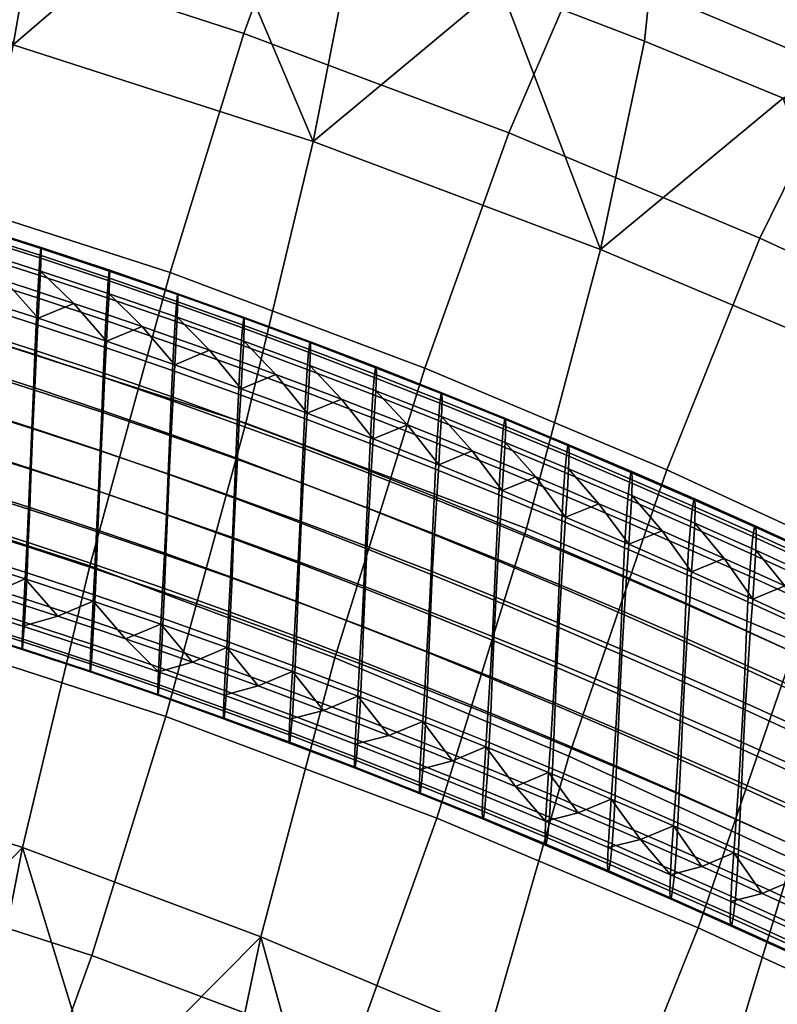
# Model space of a CAD drawing. Extents: x -475 to 520, y -69 to 100.
# Tile 4 of 256: x -435 to -420, y 16 to 35. Entities that reach past the tile are written whole.
import ezdxf

# ---------------------------------------------------------------- set-up
doc = ezdxf.new("R2010")
doc.units = 0
doc.layers.add('SC131', color=18, linetype='CONTINUOUS')

msp = doc.modelspace()

# ---------------------------------------------------------------- meshes
at = {"layer": 'SC131'}
mesh = msp.add_polyface(dxfattribs=at)
corners = [(-441.953, 31.268, 12.124), (-441.932, 31.78, 12.654), (-442.637, 31.953, 12.617), (-440.547, 30.904, 12.205), (-440.525, 31.417, 12.735), (-441.228, 31.601, 12.693), (-439.823, 31.228, 12.779), (-439.145, 30.519, 12.294), (-438.422, 30.834, 12.874), (-439.122, 31.034, 12.825), (-437.748, 30.114, 12.394), (-437.041, 30.425, 12.977), (-437.724, 30.63, 12.925), (-436.385, 29.698, 12.5), (-435.68, 30.002, 13.089), (-436.36, 30.216, 13.032), (-435.026, 29.265, 12.616), (-434.322, 29.56, 13.21), (-435, 29.783, 13.148), (-433.673, 28.813, 12.741), (-433.646, 29.333, 13.274), (-437.705, 31.873, 29.793), (-443.224, 33.327, 29.445), (-444.311, 27.387, 29.966), (-439.06, 26.003, 30.297), (-436.473, 36.677, 27.224), (-442.253, 38.2, 26.859), (-435.438, 40.196, 22.999), (-441.453, 41.781, 22.62), (-434.704, 41.991, 17.246), (-440.91, 43.626, 16.855), (-434.492, 41.407, 11.196), (-440.788, 43.066, 10.798), (-430.956, 34.896, 27.729), (-432.419, 30.167, 30.277), (-429.705, 38.346, 23.524), (-428.791, 40.082, 17.788), (-428.48, 39.466, 11.746), (-425.717, 32.932, 28.37), (-427.381, 28.278, 30.893), (-424.27, 36.308, 24.189), (-434.789, 38.833, 6.209), (-437.913, 39.705, 5.99), (-441.069, 40.487, 5.813), (-444.32, 41.185, 5.673), (-428.775, 36.891, 6.76), (-431.766, 37.899, 6.464), (-425.891, 35.844, 7.09), (-436.679, 29.052, 0.578), (-442.637, 30.622, 0.202), (-441.687, 36.296, 2.129), (-435.52, 34.671, 2.519), (-430.919, 27.192, 1.106), (-429.588, 32.756, 3.062), (-444.32, 41.185, 5.673), (-441.069, 40.487, 5.813), (-437.913, 39.705, 5.99), (-434.789, 38.833, 6.209), (-431.766, 37.899, 6.464), (-428.775, 36.891, 6.76), (-425.891, 35.844, 7.09)]
mesh.append_faces([[corners[k] for k in face] for face in [(0, 1, 2, 2), (3, 4, 5, 5), (3, 6, 4, 4), (7, 8, 9, 9), (10, 11, 12, 12), (10, 12, 8, 8), (7, 9, 6, 6), (13, 14, 15, 15), (16, 17, 18, 18), (16, 18, 14, 14), (19, 20, 17, 17), (13, 15, 11, 11), (0, 5, 1, 1), (7, 6, 3, 3), (10, 8, 7, 7), (16, 14, 13, 13), (10, 13, 11, 11), (0, 3, 5, 5), (21, 22, 23, 24), (25, 26, 22, 21), (27, 28, 26, 25), (29, 30, 28, 27), (31, 32, 30, 29), (33, 25, 21, 34), (35, 27, 25, 33), (36, 29, 27, 35), (37, 31, 29, 36), (38, 33, 34, 39), (40, 35, 33, 38), (32, 31, 41, 42), (32, 42, 43, 43), (43, 44, 32, 32), (31, 37, 45, 46), (41, 31, 46, 46), (37, 47, 45, 45), (48, 49, 50, 51), (52, 48, 51, 53), (50, 54, 55, 55), (51, 56, 57, 57), (53, 58, 59, 59), (51, 57, 58, 58), (50, 55, 56, 56), (53, 59, 60, 60), (56, 51, 50, 50), (53, 51, 58, 58)]])
mesh = msp.add_polyface(dxfattribs=at)
corners = [(-427.105, 26.371, 13.5), (-427.073, 26.899, 14.037), (-427.722, 27.157, 13.949), (-425.847, 25.859, 13.676), (-425.814, 26.388, 14.214), (-426.443, 26.645, 14.124), (-425.187, 26.128, 14.306), (-424.594, 25.335, 13.862), (-423.935, 25.6, 14.498), (-424.56, 25.866, 14.401), (-423.346, 24.799, 14.058), (-422.688, 25.062, 14.7), (-423.311, 25.332, 14.598), (-422.102, 24.253, 14.264), (-421.462, 24.519, 14.91), (-422.066, 24.788, 14.805), (-420.895, 23.711, 14.475), (-420.859, 24.248, 15.017), (-419.693, 23.16, 14.696), (-419.655, 23.698, 15.239), (-420.256, 23.974, 15.126), (-418.494, 22.599, 14.927), (-418.456, 23.138, 15.471), (-419.055, 23.419, 15.353), (-417.3, 22.029, 15.168), (-417.261, 22.57, 15.713), (-417.858, 22.855, 15.591), (-423.181, 37.979, 18.474), (-428.791, 40.082, 17.788), (-429.705, 38.346, 23.524), (-424.27, 36.308, 24.189), (-422.764, 37.323, 12.445), (-428.48, 39.466, 11.746), (-422.594, 26.268, 31.638), (-427.381, 28.278, 30.893), (-429.158, 22.554, 31.353), (-424.533, 20.612, 32.072), (-420.752, 30.848, 29.142), (-425.717, 32.932, 28.37), (-419.124, 34.148, 24.989), (-417.867, 35.749, 19.3), (-417.336, 35.045, 13.289), (-418.032, 24.17, 32.509), (-420.112, 18.579, 32.916), (-416.027, 28.675, 30.044), (-414.231, 31.897, 25.923), (-420.29, 33.615, 7.865), (-423.037, 34.74, 7.462), (-425.891, 35.844, 7.09), (-417.569, 32.444, 8.312), (-420.031, 22.87, 2.615), (-425.368, 25.11, 1.785), (-423.902, 30.624, 3.757), (-418.463, 28.341, 4.603), (-421.97, 17.214, 3.049), (-427.145, 19.386, 2.244), (-425.891, 35.844, 7.09), (-423.037, 34.74, 7.462), (-420.29, 33.615, 7.865), (-417.569, 32.444, 8.312), (-429.588, 32.756, 3.062)]
mesh.append_faces([[corners[k] for k in face] for face in [(0, 1, 2, 2), (3, 4, 5, 5), (3, 6, 4, 4), (7, 8, 9, 9), (10, 11, 12, 12), (10, 12, 8, 8), (7, 9, 6, 6), (0, 5, 1, 1), (13, 14, 15, 15), (16, 17, 14, 14), (18, 19, 20, 20), (21, 22, 23, 23), (18, 23, 19, 19), (16, 20, 17, 17), (24, 25, 26, 26), (21, 26, 22, 22), (13, 15, 11, 11), (7, 6, 3, 3), (13, 11, 10, 10), (7, 10, 8, 8), (0, 3, 5, 5), (18, 20, 16, 16), (21, 23, 18, 18), (21, 24, 26, 26), (16, 14, 13, 13), (27, 28, 29, 30), (31, 32, 28, 27), (33, 34, 35, 36), (37, 38, 34, 33), (39, 30, 38, 37), (40, 27, 30, 39), (41, 31, 27, 40), (42, 33, 36, 43), (44, 37, 33, 42), (45, 39, 37, 44), (31, 41, 46, 47), (32, 31, 47, 48), (49, 46, 41, 41), (50, 51, 52, 53), (54, 55, 51, 50), (52, 56, 57, 57), (53, 58, 59, 59), (52, 57, 58, 58), (53, 52, 58, 58), (60, 56, 52, 52)]])
mesh = msp.add_polyface(dxfattribs=at)
corners = [(-433.673, 28.813, 12.741), (-432.97, 29.102, 13.34), (-433.646, 29.333, 13.274), (-432.324, 28.345, 12.876), (-431.639, 28.634, 13.479), (-432.296, 28.867, 13.41), (-431.012, 27.873, 13.017), (-430.329, 28.156, 13.626), (-430.984, 28.396, 13.551), (-429.706, 27.386, 13.168), (-429.676, 27.911, 13.703), (-428.403, 26.885, 13.329), (-428.373, 27.412, 13.865), (-429.024, 27.663, 13.783), (-427.722, 27.157, 13.949), (-435.026, 29.265, 12.616), (-434.322, 29.56, 13.21), (-427.105, 26.371, 13.5), (-440.818, 24.789, 17.13), (-440.102, 25.012, 17.796), (-439.405, 24.821, 17.845), (-439.423, 24.411, 17.225), (-438.034, 24.014, 17.329), (-437.337, 24.224, 18.005), (-436.661, 24.019, 18.063), (-436.68, 23.606, 17.44), (-438.71, 24.626, 17.896), (-438.016, 24.425, 17.95), (-442.217, 25.146, 17.045), (-441.5, 25.378, 17.704), (-440.8, 25.198, 17.749), (-435.985, 23.809, 18.122), (-435.311, 23.595, 18.184), (-435.33, 23.18, 17.56), (-434.638, 23.376, 18.249), (-433.966, 23.153, 18.316), (-433.986, 22.738, 17.69), (-433.296, 22.926, 18.385), (-432.647, 22.278, 17.83), (-431.346, 21.815, 17.975), (-430.676, 21.997, 18.68), (-430.029, 21.757, 18.759), (-430.05, 21.338, 18.13), (-431.975, 22.466, 18.529), (-431.325, 22.234, 18.603), (-429.382, 21.514, 18.841), (-428.738, 21.268, 18.925), (-428.76, 20.846, 18.294), (-442.2, 25.554, 17.662), (-432.627, 22.695, 18.456), (-428.094, 21.018, 19.012), (-439.06, 26.003, 30.297), (-444.311, 27.387, 29.966), (-445.261, 21.712, 28.038), (-440.219, 20.384, 28.356), (-434.003, 24.37, 30.76), (-435.334, 18.806, 28.804), (-432.419, 30.167, 30.277), (-437.705, 31.873, 29.793), (-427.381, 28.278, 30.893), (-429.158, 22.554, 31.353), (-438.034, 23.182, 1.082), (-443.724, 24.681, 0.722), (-442.637, 30.622, 0.202), (-436.679, 29.052, 0.578), (-439.266, 18.378, 3.651), (-444.695, 19.809, 3.308), (-432.504, 21.396, 1.588), (-430.919, 27.192, 1.106), (-425.368, 25.11, 1.785), (-429.588, 32.756, 3.062), (-423.902, 30.624, 3.757), (-427.145, 19.386, 2.244)]
mesh.append_faces([[corners[k] for k in face] for face in [(0, 1, 2, 2), (3, 4, 5, 5), (3, 5, 1, 1), (6, 7, 8, 8), (9, 10, 7, 7), (11, 12, 13, 13), (11, 14, 12, 12), (9, 13, 10, 10), (6, 8, 4, 4), (3, 1, 0, 0), (15, 0, 16, 16), (9, 7, 6, 6), (17, 14, 11, 11), (9, 11, 13, 13), (3, 6, 4, 4), (18, 19, 20, 21), (22, 23, 24, 25), (21, 26, 27, 22), (28, 29, 30, 18), (25, 31, 32, 33), (33, 34, 35, 36), (36, 35, 37, 38), (39, 40, 41, 42), (38, 43, 44, 39), (42, 45, 46, 47), (28, 48, 29, 29), (18, 30, 19, 19), (23, 22, 27, 27), (26, 21, 20, 20), (33, 32, 34, 34), (38, 49, 43, 43), (49, 38, 37, 37), (31, 25, 24, 24), (39, 44, 40, 40), (50, 47, 46, 46), (45, 42, 41, 41), (51, 52, 53, 54), (55, 51, 54, 56), (57, 58, 51, 55), (59, 57, 55, 60), (61, 62, 63, 64), (65, 66, 62, 61), (67, 61, 64, 68), (69, 68, 70, 71), (72, 67, 68, 69)]])
mesh = msp.add_polyface(dxfattribs=at)
corners = [(-437.929, 26.315, 19.248), (-437.962, 25.579, 18.927), (-439.354, 25.973, 18.821), (-439.322, 26.708, 19.143), (-437.895, 27.109, 19.415), (-439.289, 27.503, 19.312), (-437.862, 27.915, 19.419), (-439.256, 28.311, 19.316), (-437.832, 28.687, 19.266), (-439.226, 29.085, 19.164), (-437.804, 29.385, 18.979), (-439.198, 29.786, 18.876), (-437.778, 29.986, 18.591), (-439.173, 30.388, 18.487), (-437.754, 30.511, 18.099), (-439.149, 30.913, 17.993), (-437.731, 30.964, 17.477), (-439.127, 31.366, 17.37), (-437.711, 31.302, 16.742), (-439.108, 31.704, 16.635), (-437.696, 31.488, 15.929), (-439.094, 31.89, 15.823), (-437.69, 31.502, 15.089), (-439.089, 31.903, 14.984), (-437.693, 31.345, 14.278), (-439.092, 31.747, 14.176), (-437.705, 31.041, 13.546), (-439.104, 31.444, 13.445), (-436.536, 26.705, 19.525), (-436.571, 25.911, 19.359), (-436.503, 27.509, 19.528), (-436.472, 28.278, 19.375), (-436.444, 28.975, 19.089), (-436.419, 29.574, 18.702), (-436.394, 30.098, 18.211), (-436.37, 30.55, 17.591), (-436.349, 30.889, 16.856), (-436.333, 31.077, 16.043), (-436.326, 31.091, 15.201), (-436.329, 30.933, 14.388), (-436.341, 30.628, 13.654), (-435.182, 26.283, 19.645), (-435.218, 25.49, 19.48), (-435.149, 27.085, 19.646), (-435.118, 27.852, 19.493), (-435.089, 28.546, 19.208), (-435.064, 29.144, 18.822), (-435.039, 29.667, 18.333), (-435.014, 30.119, 17.714), (-434.991, 30.459, 16.98), (-434.974, 30.647, 16.166), (-434.966, 30.661, 15.323), (-434.969, 30.503, 14.508), (-434.981, 30.197, 13.772), (-433.799, 26.645, 19.774), (-433.833, 25.844, 19.774), (-433.768, 27.409, 19.621), (-438.422, 30.834, 12.874), (-437.724, 30.63, 12.925), (-435.68, 30.002, 13.089), (-435, 29.783, 13.148), (-437.041, 30.425, 12.977), (-436.36, 30.216, 13.032), (-434.322, 29.56, 13.21), (-437.777, 29.476, 11.948), (-437.748, 30.114, 12.394), (-439.145, 30.519, 12.294), (-439.174, 29.883, 11.848), (-437.81, 28.74, 11.627), (-439.206, 29.147, 11.527), (-437.844, 27.946, 11.46), (-439.239, 28.352, 11.358), (-437.877, 27.14, 11.456), (-439.271, 27.544, 11.353), (-437.908, 26.368, 11.609), (-439.302, 26.77, 11.506), (-437.936, 25.67, 11.896), (-439.33, 26.069, 11.793), (-436.415, 29.059, 12.055), (-436.385, 29.698, 12.5), (-436.449, 28.323, 11.735), (-436.484, 27.53, 11.569), (-436.517, 26.725, 11.566), (-436.548, 25.956, 11.72), (-435.058, 28.624, 12.171), (-435.026, 29.265, 12.616), (-435.093, 27.888, 11.852), (-435.129, 27.095, 11.688), (-435.162, 26.292, 11.686), (-435.193, 25.526, 11.839), (-433.778, 26.643, 11.816), (-433.742, 27.435, 11.979), (-433.813, 25.842, 11.815)]
mesh.append_faces([[corners[k] for k in face] for face in [(0, 1, 2, 3), (4, 0, 3, 5), (6, 4, 5, 7), (8, 6, 7, 9), (10, 8, 9, 11), (12, 10, 11, 13), (14, 12, 13, 15), (16, 14, 15, 17), (18, 16, 17, 19), (20, 18, 19, 21), (22, 20, 21, 23), (24, 22, 23, 25), (26, 24, 25, 27), (28, 29, 0, 4), (30, 28, 4, 6), (31, 30, 6, 8), (32, 31, 8, 10), (33, 32, 10, 12), (34, 33, 12, 14), (35, 34, 14, 16), (36, 35, 16, 18), (37, 36, 18, 20), (38, 37, 20, 22), (39, 38, 22, 24), (40, 39, 24, 26), (41, 42, 29, 28), (43, 41, 28, 30), (44, 43, 30, 31), (45, 44, 31, 32), (46, 45, 32, 33), (47, 46, 33, 34), (48, 47, 34, 35), (49, 48, 35, 36), (50, 49, 36, 37), (51, 50, 37, 38), (52, 51, 38, 39), (53, 52, 39, 40), (54, 55, 41, 43), (56, 54, 43, 44), (27, 57, 58, 26), (40, 59, 60, 53), (26, 61, 62, 40), (26, 58, 61, 61), (63, 53, 60, 60), (59, 40, 62, 62), (64, 65, 66, 67), (68, 64, 67, 69), (70, 68, 69, 71), (72, 70, 71, 73), (74, 72, 73, 75), (76, 74, 75, 77), (78, 79, 65, 64), (80, 78, 64, 68), (81, 80, 68, 70), (82, 81, 70, 72), (83, 82, 72, 74), (84, 85, 79, 78), (86, 84, 78, 80), (87, 86, 80, 81), (88, 87, 81, 82), (89, 88, 82, 83), (90, 91, 86, 87), (92, 90, 87, 88)]])
mesh = msp.add_polyface(dxfattribs=at)
corners = [(-433.74, 28.101, 19.336), (-433.768, 27.409, 19.621), (-435.118, 27.852, 19.493), (-435.089, 28.546, 19.208), (-433.714, 28.697, 18.952), (-435.064, 29.144, 18.822), (-433.688, 29.218, 18.464), (-435.039, 29.667, 18.333), (-433.663, 29.671, 17.846), (-435.014, 30.119, 17.714), (-433.639, 30.011, 17.113), (-434.991, 30.459, 16.98), (-433.621, 30.199, 16.299), (-434.974, 30.647, 16.166), (-433.612, 30.214, 15.454), (-434.966, 30.661, 15.323), (-433.613, 30.056, 14.637), (-434.969, 30.503, 14.508), (-433.625, 29.749, 13.899), (-434.981, 30.197, 13.772), (-432.455, 26.188, 19.912), (-432.49, 25.389, 19.913), (-433.833, 25.844, 19.774), (-433.799, 26.645, 19.774), (-432.424, 26.95, 19.758), (-432.396, 27.64, 19.474), (-432.369, 28.233, 19.091), (-432.344, 28.754, 18.605), (-432.317, 29.206, 17.989), (-432.292, 29.546, 17.256), (-432.272, 29.735, 16.441), (-432.262, 29.75, 15.595), (-432.263, 29.592, 14.776), (-432.275, 29.284, 14.036), (-431.117, 26.487, 19.902), (-431.149, 25.727, 20.056), (-431.089, 27.174, 19.618), (-431.063, 27.766, 19.237), (-431.036, 28.286, 18.752), (-431.009, 28.737, 18.137), (-430.983, 29.078, 17.405), (-430.962, 29.267, 16.59), (-430.95, 29.282, 15.742), (-430.95, 29.124, 14.922), (-430.962, 28.815, 14.18), (-429.815, 26.01, 20.054), (-429.847, 25.252, 20.209), (-429.787, 26.694, 19.772), (-429.761, 27.284, 19.391), (-429.734, 27.803, 18.908), (-429.706, 28.254, 18.294), (-429.678, 28.594, 17.564), (-429.656, 28.784, 16.748), (-429.643, 28.8, 15.899), (-429.642, 28.641, 15.077), (-429.654, 28.331, 14.333), (-428.489, 26.201, 19.935), (-428.518, 25.519, 20.217), (-428.463, 26.789, 19.555), (-428.436, 27.306, 19.074), (-434.322, 29.56, 13.21), (-433.646, 29.333, 13.274), (-432.97, 29.102, 13.34), (-432.296, 28.867, 13.41), (-431.639, 28.634, 13.479), (-430.984, 28.396, 13.551), (-430.329, 28.156, 13.626), (-429.676, 27.911, 13.703), (-429.024, 27.663, 13.783), (-433.706, 28.172, 12.296), (-433.673, 28.813, 12.741), (-435.026, 29.265, 12.616), (-435.058, 28.624, 12.171), (-433.742, 27.435, 11.979), (-435.093, 27.888, 11.852), (-432.358, 27.703, 12.432), (-432.324, 28.345, 12.876), (-432.395, 26.965, 12.115), (-432.433, 26.174, 11.953), (-433.778, 26.643, 11.816), (-432.467, 25.375, 11.954), (-433.813, 25.842, 11.815), (-431.048, 27.229, 12.573), (-431.012, 27.873, 13.017), (-431.087, 26.491, 12.258), (-431.125, 25.7, 12.097), (-429.743, 26.741, 12.724), (-429.706, 27.386, 13.168), (-429.783, 26.002, 12.41), (-428.442, 26.239, 12.885), (-428.403, 26.885, 13.329), (-428.483, 25.499, 12.571)]
mesh.append_faces([[corners[k] for k in face] for face in [(0, 1, 2, 3), (4, 0, 3, 5), (6, 4, 5, 7), (8, 6, 7, 9), (10, 8, 9, 11), (12, 10, 11, 13), (14, 12, 13, 15), (16, 14, 15, 17), (18, 16, 17, 19), (20, 21, 22, 23), (24, 20, 23, 1), (25, 24, 1, 0), (26, 25, 0, 4), (27, 26, 4, 6), (28, 27, 6, 8), (29, 28, 8, 10), (30, 29, 10, 12), (31, 30, 12, 14), (32, 31, 14, 16), (33, 32, 16, 18), (34, 35, 20, 24), (36, 34, 24, 25), (37, 36, 25, 26), (38, 37, 26, 27), (39, 38, 27, 28), (40, 39, 28, 29), (41, 40, 29, 30), (42, 41, 30, 31), (43, 42, 31, 32), (44, 43, 32, 33), (45, 46, 35, 34), (47, 45, 34, 36), (48, 47, 36, 37), (49, 48, 37, 38), (50, 49, 38, 39), (51, 50, 39, 40), (52, 51, 40, 41), (53, 52, 41, 42), (54, 53, 42, 43), (55, 54, 43, 44), (56, 57, 45, 47), (58, 56, 47, 48), (59, 58, 48, 49), (19, 60, 61, 18), (18, 62, 63, 33), (33, 64, 65, 44), (44, 66, 67, 55), (33, 63, 64, 64), (44, 65, 66, 66), (55, 67, 68, 68), (62, 18, 61, 61), (69, 70, 71, 72), (73, 69, 72, 74), (75, 76, 70, 69), (77, 75, 69, 73), (78, 77, 73, 79), (80, 78, 79, 81), (82, 83, 76, 75), (84, 82, 75, 77), (85, 84, 77, 78), (86, 87, 83, 82), (88, 86, 82, 84), (89, 90, 87, 86), (91, 89, 86, 88)]])
mesh = msp.add_polyface(dxfattribs=at)
corners = [(-428.407, 27.757, 18.462), (-428.436, 27.306, 19.074), (-429.734, 27.803, 18.908), (-429.706, 28.254, 18.294), (-428.378, 28.097, 17.732), (-429.678, 28.594, 17.564), (-428.354, 28.288, 16.916), (-429.656, 28.784, 16.748), (-428.34, 28.303, 16.066), (-429.643, 28.8, 15.899), (-428.338, 28.144, 15.242), (-429.642, 28.641, 15.077), (-428.35, 27.833, 14.496), (-429.654, 28.331, 14.333), (-427.337, 22.681, 20.394), (-427.38, 21.941, 20.082), (-428.669, 22.441, 19.905), (-428.627, 23.18, 20.219), (-427.295, 23.471, 20.551), (-428.586, 23.97, 20.376), (-427.257, 24.263, 20.545), (-428.55, 24.764, 20.372), (-427.225, 25.015, 20.39), (-428.518, 25.519, 20.217), (-427.196, 25.695, 20.108), (-428.489, 26.201, 19.935), (-427.17, 26.281, 19.729), (-428.463, 26.789, 19.555), (-427.142, 26.796, 19.249), (-427.112, 27.246, 18.639), (-427.082, 27.586, 17.91), (-427.056, 27.777, 17.095), (-427.041, 27.793, 16.244), (-427.039, 27.633, 15.417), (-427.05, 27.322, 14.669), (-426.044, 22.973, 20.73), (-426.087, 22.184, 20.575), (-426.005, 23.764, 20.723), (-425.973, 24.514, 20.567), (-425.944, 25.191, 20.285), (-425.917, 25.775, 19.908), (-425.889, 26.289, 19.43), (-425.858, 26.738, 18.821), (-425.827, 27.078, 18.093), (-425.799, 27.269, 17.278), (-425.782, 27.285, 16.426), (-425.779, 27.125, 15.598), (-425.791, 26.812, 14.848), (-424.798, 22.465, 20.919), (-424.842, 21.676, 20.766), (-424.758, 23.254, 20.911), (-424.725, 24.002, 20.754), (-424.697, 24.676, 20.473), (-424.67, 25.258, 20.097), (-424.642, 25.77, 19.62), (-424.61, 26.218, 19.013), (-424.577, 26.558, 18.286), (-424.548, 26.75, 17.471), (-424.53, 26.766, 16.618), (-427.722, 27.157, 13.949), (-427.073, 26.899, 14.037), (-429.024, 27.663, 13.783), (-428.373, 27.412, 13.865), (-426.443, 26.645, 14.124), (-425.814, 26.388, 14.214), (-425.187, 26.128, 14.306), (-427.145, 25.723, 13.056), (-427.105, 26.371, 13.5), (-428.403, 26.885, 13.329), (-428.442, 26.239, 12.885), (-427.189, 24.983, 12.743), (-428.483, 25.499, 12.571), (-427.231, 24.193, 12.587), (-428.524, 24.709, 12.413), (-427.268, 23.401, 12.592), (-428.561, 23.915, 12.418), (-427.301, 22.649, 12.748), (-428.592, 23.161, 12.573), (-427.329, 21.969, 13.03), (-428.621, 22.478, 12.855), (-425.889, 25.209, 13.232), (-425.847, 25.859, 13.676), (-425.934, 24.468, 12.92), (-425.978, 23.679, 12.765), (-426.016, 22.888, 12.772), (-426.049, 22.138, 12.928), (-424.637, 24.683, 13.418), (-424.594, 25.335, 13.862), (-424.684, 23.942, 13.107), (-424.729, 23.153, 12.953), (-424.768, 22.364, 12.961), (-424.801, 21.616, 13.118)]
mesh.append_faces([[corners[k] for k in face] for face in [(0, 1, 2, 3), (4, 0, 3, 5), (6, 4, 5, 7), (8, 6, 7, 9), (10, 8, 9, 11), (12, 10, 11, 13), (14, 15, 16, 17), (18, 14, 17, 19), (20, 18, 19, 21), (22, 20, 21, 23), (24, 22, 23, 25), (26, 24, 25, 27), (28, 26, 27, 1), (29, 28, 1, 0), (30, 29, 0, 4), (31, 30, 4, 6), (32, 31, 6, 8), (33, 32, 8, 10), (34, 33, 10, 12), (35, 36, 14, 18), (37, 35, 18, 20), (38, 37, 20, 22), (39, 38, 22, 24), (40, 39, 24, 26), (41, 40, 26, 28), (42, 41, 28, 29), (43, 42, 29, 30), (44, 43, 30, 31), (45, 44, 31, 32), (46, 45, 32, 33), (47, 46, 33, 34), (48, 49, 36, 35), (50, 48, 35, 37), (51, 50, 37, 38), (52, 51, 38, 39), (53, 52, 39, 40), (54, 53, 40, 41), (55, 54, 41, 42), (56, 55, 42, 43), (57, 56, 43, 44), (58, 57, 44, 45), (12, 59, 60, 34), (13, 61, 62, 12), (34, 63, 64, 47), (12, 62, 59, 59), (65, 47, 64, 64), (63, 34, 60, 60), (66, 67, 68, 69), (70, 66, 69, 71), (72, 70, 71, 73), (74, 72, 73, 75), (76, 74, 75, 77), (78, 76, 77, 79), (80, 81, 67, 66), (82, 80, 66, 70), (83, 82, 70, 72), (84, 83, 72, 74), (85, 84, 74, 76), (86, 87, 81, 80), (88, 86, 80, 82), (89, 88, 82, 83), (90, 89, 83, 84), (91, 90, 84, 85)]])
mesh = msp.add_polyface(dxfattribs=at)
corners = [(-424.525, 26.605, 15.788), (-424.53, 26.766, 16.618), (-425.782, 27.285, 16.426), (-425.779, 27.125, 15.598), (-424.537, 26.291, 15.036), (-425.791, 26.812, 14.848), (-423.516, 22.733, 21.108), (-423.556, 21.945, 21.118), (-424.798, 22.465, 20.919), (-424.758, 23.254, 20.911), (-423.483, 23.479, 20.951), (-424.725, 24.002, 20.754), (-423.454, 24.151, 20.67), (-424.697, 24.676, 20.473), (-423.428, 24.73, 20.295), (-424.67, 25.258, 20.097), (-423.399, 25.241, 19.819), (-424.642, 25.77, 19.62), (-423.367, 25.688, 19.214), (-424.61, 26.218, 19.013), (-423.333, 26.028, 18.489), (-424.577, 26.558, 18.286), (-423.302, 26.219, 17.674), (-424.548, 26.75, 17.471), (-423.282, 26.236, 16.82), (-423.276, 26.074, 15.989), (-423.287, 25.759, 15.235), (-422.245, 22.945, 21.158), (-422.279, 22.202, 21.316), (-422.217, 23.615, 20.877), (-422.19, 24.192, 20.503), (-422.162, 24.7, 20.029), (-422.128, 25.147, 19.426), (-422.093, 25.486, 18.702), (-422.061, 25.678, 17.887), (-422.039, 25.694, 17.033), (-422.032, 25.533, 16.199), (-422.042, 25.217, 15.444), (-421.045, 22.416, 21.369), (-421.079, 21.675, 21.528), (-421.017, 23.083, 21.088), (-420.99, 23.658, 20.715), (-420.961, 24.165, 20.243), (-420.927, 24.61, 19.642), (-420.891, 24.949, 18.919), (-420.857, 25.141, 18.105), (-420.833, 25.157, 17.25), (-420.825, 24.995, 16.415), (-420.834, 24.678, 15.657), (-419.821, 22.542, 21.309), (-419.849, 21.877, 21.59), (-419.794, 23.114, 20.938), (-419.765, 23.619, 20.467), (-419.73, 24.063, 19.867), (-419.692, 24.402, 19.146), (-419.656, 24.594, 18.332), (-419.631, 24.61, 17.477), (-419.621, 24.447, 16.64), (-419.63, 24.129, 15.881), (-425.187, 26.128, 14.306), (-424.56, 25.866, 14.401), (-422.688, 25.062, 14.7), (-422.066, 24.788, 14.805), (-423.935, 25.6, 14.498), (-423.311, 25.332, 14.598), (-421.462, 24.519, 14.91), (-420.859, 24.248, 15.017), (-420.256, 23.974, 15.126), (-419.655, 23.698, 15.239), (-419.055, 23.419, 15.353), (-423.39, 24.147, 13.614), (-423.346, 24.799, 14.058), (-424.594, 25.335, 13.862), (-424.637, 24.683, 13.418), (-423.438, 23.404, 13.303), (-424.684, 23.942, 13.107), (-423.484, 22.615, 13.151), (-424.729, 23.153, 12.953), (-423.524, 21.827, 13.161), (-424.768, 22.364, 12.961), (-422.147, 23.599, 13.82), (-422.102, 24.253, 14.264), (-422.197, 22.855, 13.51), (-422.245, 22.067, 13.36), (-420.942, 23.055, 14.03), (-420.895, 23.711, 14.475), (-420.994, 22.311, 13.722), (-419.741, 22.502, 14.251), (-419.693, 23.16, 14.696), (-419.794, 21.756, 13.943)]
mesh.append_faces([[corners[k] for k in face] for face in [(0, 1, 2, 3), (4, 0, 3, 5), (6, 7, 8, 9), (10, 6, 9, 11), (12, 10, 11, 13), (14, 12, 13, 15), (16, 14, 15, 17), (18, 16, 17, 19), (20, 18, 19, 21), (22, 20, 21, 23), (24, 22, 23, 1), (25, 24, 1, 0), (26, 25, 0, 4), (27, 28, 6, 10), (29, 27, 10, 12), (30, 29, 12, 14), (31, 30, 14, 16), (32, 31, 16, 18), (33, 32, 18, 20), (34, 33, 20, 22), (35, 34, 22, 24), (36, 35, 24, 25), (37, 36, 25, 26), (38, 39, 28, 27), (40, 38, 27, 29), (41, 40, 29, 30), (42, 41, 30, 31), (43, 42, 31, 32), (44, 43, 32, 33), (45, 44, 33, 34), (46, 45, 34, 35), (47, 46, 35, 36), (48, 47, 36, 37), (49, 50, 38, 40), (51, 49, 40, 41), (52, 51, 41, 42), (53, 52, 42, 43), (54, 53, 43, 44), (55, 54, 44, 45), (56, 55, 45, 46), (57, 56, 46, 47), (58, 57, 47, 48), (5, 59, 60, 4), (26, 61, 62, 37), (4, 63, 64, 26), (37, 65, 66, 48), (61, 26, 64, 64), (67, 68, 58, 58), (67, 48, 66, 66), (65, 37, 62, 62), (63, 4, 60, 60), (58, 48, 67, 67), (68, 69, 58, 58), (70, 71, 72, 73), (74, 70, 73, 75), (76, 74, 75, 77), (78, 76, 77, 79), (80, 81, 71, 70), (82, 80, 70, 74), (83, 82, 74, 76), (84, 85, 81, 80), (86, 84, 80, 82), (87, 88, 85, 84), (89, 87, 84, 86)]])
mesh = msp.add_polyface(dxfattribs=at)
corners = [(-432.527, 24.597, 19.751), (-432.565, 23.86, 19.434), (-433.906, 24.315, 19.293), (-433.87, 25.052, 19.611), (-432.49, 25.389, 19.913), (-433.833, 25.844, 19.774), (-431.261, 23.401, 19.582), (-431.296, 22.757, 19.137), (-432.599, 23.217, 18.99), (-431.222, 24.139, 19.897), (-431.184, 24.93, 20.058), (-431.149, 25.727, 20.056), (-432.455, 26.188, 19.912), (-429.962, 22.928, 19.739), (-429.999, 22.282, 19.294), (-429.922, 23.666, 20.053), (-429.883, 24.457, 20.212), (-429.847, 25.252, 20.209), (-428.669, 22.441, 19.905), (-428.707, 21.794, 19.461), (-428.627, 23.18, 20.219), (-428.586, 23.97, 20.376), (-428.55, 24.764, 20.372), (-428.518, 25.519, 20.217), (-429.815, 26.01, 20.054), (-431.975, 22.466, 18.529), (-432.627, 22.695, 18.456), (-430.676, 21.997, 18.68), (-431.325, 22.234, 18.603), (-433.296, 22.926, 18.385), (-429.382, 21.514, 18.841), (-430.029, 21.757, 18.759), (-432.499, 24.613, 12.108), (-432.467, 25.375, 11.954), (-433.813, 25.842, 11.815), (-433.844, 25.078, 11.969), (-432.527, 23.923, 12.391), (-433.872, 24.386, 12.253), (-432.553, 23.329, 12.774), (-433.898, 23.79, 12.637), (-432.579, 22.809, 13.261), (-433.923, 23.268, 13.125), (-431.16, 24.903, 12.099), (-431.125, 25.7, 12.097), (-432.433, 26.174, 11.953), (-431.191, 24.143, 12.253), (-431.22, 23.456, 12.536), (-431.246, 22.864, 12.918), (-431.272, 22.344, 13.403), (-431.3, 21.893, 14.018), (-432.606, 22.356, 13.877), (-431.326, 21.552, 14.75), (-432.631, 22.016, 14.61), (-431.347, 21.363, 15.565), (-432.65, 21.827, 15.425), (-431.359, 21.348, 16.412), (-432.661, 21.812, 16.271), (-431.358, 21.506, 17.233), (-432.66, 21.971, 17.09), (-431.346, 21.815, 17.975), (-432.647, 22.278, 17.83), (-429.822, 25.212, 12.25), (-429.783, 26.002, 12.41), (-431.087, 26.491, 12.258), (-429.858, 24.416, 12.253), (-429.889, 23.659, 12.408), (-429.918, 22.974, 12.691), (-429.944, 22.384, 13.071), (-429.971, 21.866, 13.555), (-429.999, 21.415, 14.168), (-430.026, 21.074, 14.899), (-430.049, 20.884, 15.714), (-430.062, 20.869, 16.563), (-430.062, 21.028, 17.386), (-430.05, 21.338, 18.13), (-428.524, 24.709, 12.413), (-428.483, 25.499, 12.571), (-428.561, 23.915, 12.418), (-428.592, 23.161, 12.573), (-428.621, 22.478, 12.855), (-428.647, 21.89, 13.234), (-428.674, 21.373, 13.716), (-428.704, 20.923, 14.328), (-428.732, 20.582, 15.058), (-428.756, 20.392, 15.873), (-428.771, 20.376, 16.723), (-428.772, 20.536, 17.548), (-428.76, 20.846, 18.294)]
mesh.append_faces([[corners[k] for k in face] for face in [(0, 1, 2, 3), (4, 0, 3, 5), (6, 7, 8, 1), (9, 6, 1, 0), (10, 9, 0, 4), (11, 10, 4, 12), (13, 14, 7, 6), (15, 13, 6, 9), (16, 15, 9, 10), (17, 16, 10, 11), (18, 19, 14, 13), (20, 18, 13, 15), (21, 20, 15, 16), (22, 21, 16, 17), (23, 22, 17, 24), (8, 25, 26, 26), (7, 27, 28, 28), (7, 28, 25, 25), (8, 26, 29, 29), (14, 30, 31, 31), (14, 31, 27, 27), (7, 25, 8, 8), (19, 30, 14, 14), (7, 14, 27, 27), (32, 33, 34, 35), (36, 32, 35, 37), (38, 36, 37, 39), (40, 38, 39, 41), (42, 43, 44, 33), (45, 42, 33, 32), (46, 45, 32, 36), (47, 46, 36, 38), (48, 47, 38, 40), (49, 48, 40, 50), (51, 49, 50, 52), (53, 51, 52, 54), (55, 53, 54, 56), (57, 55, 56, 58), (59, 57, 58, 60), (61, 62, 63, 43), (64, 61, 43, 42), (65, 64, 42, 45), (66, 65, 45, 46), (67, 66, 46, 47), (68, 67, 47, 48), (69, 68, 48, 49), (70, 69, 49, 51), (71, 70, 51, 53), (72, 71, 53, 55), (73, 72, 55, 57), (74, 73, 57, 59), (75, 76, 62, 61), (77, 75, 61, 64), (78, 77, 64, 65), (79, 78, 65, 66), (80, 79, 66, 67), (81, 80, 67, 68), (82, 81, 68, 69), (83, 82, 69, 70), (84, 83, 70, 71), (85, 84, 71, 72), (86, 85, 72, 73), (87, 86, 73, 74)]])
mesh = msp.add_polyface(dxfattribs=at)
corners = [(-437.962, 25.579, 18.927), (-437.992, 24.941, 18.481), (-439.382, 25.336, 18.376), (-439.354, 25.973, 18.821), (-436.605, 25.175, 19.04), (-436.636, 24.536, 18.594), (-436.571, 25.911, 19.359), (-437.929, 26.315, 19.248), (-435.253, 24.753, 19.162), (-435.285, 24.113, 18.717), (-435.218, 25.49, 19.48), (-433.906, 24.315, 19.293), (-433.939, 23.673, 18.848), (-433.87, 25.052, 19.611), (-433.833, 25.844, 19.774), (-435.182, 26.283, 19.645), (-432.565, 23.86, 19.434), (-432.599, 23.217, 18.99), (-437.337, 24.224, 18.005), (-438.016, 24.425, 17.95), (-435.985, 23.809, 18.122), (-436.661, 24.019, 18.063), (-438.71, 24.626, 17.896), (-434.638, 23.376, 18.249), (-435.311, 23.595, 18.184), (-433.296, 22.926, 18.385), (-433.966, 23.153, 18.316), (-437.961, 25.069, 12.284), (-437.936, 25.67, 11.896), (-439.33, 26.069, 11.793), (-439.355, 25.467, 12.183), (-437.985, 24.544, 12.776), (-439.378, 24.942, 12.677), (-438.008, 24.091, 13.398), (-439.401, 24.489, 13.3), (-438.028, 23.753, 14.133), (-439.42, 24.151, 14.035), (-438.043, 23.567, 14.946), (-439.433, 23.965, 14.847), (-438.049, 23.553, 15.786), (-439.439, 23.952, 15.686), (-438.046, 23.71, 16.597), (-439.435, 24.109, 16.494), (-438.034, 24.014, 17.329), (-439.423, 24.411, 17.225), (-436.576, 25.26, 12.005), (-436.548, 25.956, 11.72), (-437.908, 26.368, 11.609), (-436.602, 24.661, 12.392), (-436.626, 24.137, 12.883), (-436.65, 23.684, 13.504), (-436.672, 23.345, 14.238), (-436.687, 23.158, 15.052), (-436.694, 23.144, 15.893), (-436.692, 23.301, 16.706), (-436.68, 23.606, 17.44), (-435.222, 24.831, 12.124), (-435.193, 25.526, 11.839), (-435.247, 24.234, 12.51), (-435.272, 23.711, 13), (-435.297, 23.259, 13.619), (-435.32, 22.919, 14.352), (-435.337, 22.731, 15.166), (-435.345, 22.717, 16.01), (-435.343, 22.875, 16.824), (-435.33, 23.18, 17.56), (-433.844, 25.078, 11.969), (-433.813, 25.842, 11.815), (-435.162, 26.292, 11.686), (-433.872, 24.386, 12.253), (-433.898, 23.79, 12.637), (-433.923, 23.268, 13.125), (-433.949, 22.816, 13.743), (-433.973, 22.476, 14.476), (-433.991, 22.288, 15.291), (-434, 22.273, 16.135), (-433.999, 22.431, 16.952), (-433.986, 22.738, 17.69), (-432.606, 22.356, 13.877), (-432.579, 22.809, 13.261), (-432.631, 22.016, 14.61), (-432.65, 21.827, 15.425), (-432.661, 21.812, 16.271), (-432.66, 21.971, 17.09), (-432.647, 22.278, 17.83)]
mesh.append_faces([[corners[k] for k in face] for face in [(0, 1, 2, 3), (4, 5, 1, 0), (6, 4, 0, 7), (8, 9, 5, 4), (10, 8, 4, 6), (11, 12, 9, 8), (13, 11, 8, 10), (14, 13, 10, 15), (16, 17, 12, 11), (1, 18, 19, 19), (5, 20, 21, 21), (5, 21, 18, 18), (1, 19, 22, 22), (9, 23, 24, 24), (12, 25, 26, 26), (12, 26, 23, 23), (9, 24, 20, 20), (5, 18, 1, 1), (12, 23, 9, 9), (12, 17, 25, 25), (5, 9, 20, 20), (27, 28, 29, 30), (31, 27, 30, 32), (33, 31, 32, 34), (35, 33, 34, 36), (37, 35, 36, 38), (39, 37, 38, 40), (41, 39, 40, 42), (43, 41, 42, 44), (45, 46, 47, 28), (48, 45, 28, 27), (49, 48, 27, 31), (50, 49, 31, 33), (51, 50, 33, 35), (52, 51, 35, 37), (53, 52, 37, 39), (54, 53, 39, 41), (55, 54, 41, 43), (56, 57, 46, 45), (58, 56, 45, 48), (59, 58, 48, 49), (60, 59, 49, 50), (61, 60, 50, 51), (62, 61, 51, 52), (63, 62, 52, 53), (64, 63, 53, 54), (65, 64, 54, 55), (66, 67, 68, 57), (69, 66, 57, 56), (70, 69, 56, 58), (71, 70, 58, 59), (72, 71, 59, 60), (73, 72, 60, 61), (74, 73, 61, 62), (75, 74, 62, 63), (76, 75, 63, 64), (77, 76, 64, 65), (78, 79, 71, 72), (80, 78, 72, 73), (81, 80, 73, 74), (82, 81, 74, 75), (83, 82, 75, 76), (84, 83, 76, 77)]])
mesh = msp.add_polyface(dxfattribs=at)
corners = [(-428.76, 20.846, 18.294), (-428.094, 21.018, 19.012), (-427.452, 20.765, 19.101), (-427.475, 20.342, 18.468), (-426.23, 19.84, 18.647), (-426.207, 20.264, 19.281), (-425.586, 20.009, 19.375), (-424.99, 19.326, 18.836), (-426.829, 20.516, 19.19), (-424.347, 19.491, 19.571), (-423.73, 19.228, 19.672), (-423.754, 18.801, 19.034), (-424.966, 19.752, 19.472), (-423.113, 18.963, 19.776), (-429.158, 22.554, 31.353), (-434.003, 24.37, 30.76), (-435.334, 18.806, 28.804), (-430.623, 17.04, 29.38), (-424.533, 20.612, 32.072), (-426.102, 15.142, 30.084), (-440.219, 20.384, 28.356), (-440.95, 16.222, 24.666), (-438.545, 15.479, 24.868), (-436.147, 14.671, 25.106), (-433.814, 13.824, 25.373), (-443.412, 16.91, 24.493), (-431.489, 12.924, 25.676), (-429.237, 12.002, 26.007), (-426.996, 11.038, 26.375), (-422.671, 9.049, 27.2), (-421.763, 13.146, 30.912), (-433.966, 16.666, 4.137), (-439.266, 18.378, 3.651), (-438.034, 23.182, 1.082), (-432.504, 21.396, 1.588), (-435.218, 13.217, 8.342), (-440.302, 14.859, 7.876), (-436.132, 11.48, 14.078), (-441.035, 13.064, 13.629), (-436.442, 12.096, 20.12), (-441.247, 13.648, 19.679), (-428.809, 14.732, 4.768), (-427.145, 19.386, 2.244), (-430.256, 11.356, 8.949), (-431.344, 9.684, 14.664), (-431.761, 10.34, 20.692), (-423.812, 12.634, 5.545), (-421.97, 17.214, 3.049), (-425.44, 9.334, 9.698), (-426.697, 7.734, 15.387), (-427.228, 8.437, 21.398), (-422.205, 5.667, 16.244), (-420.785, 7.193, 10.587), (-422.853, 6.425, 22.233), (-438.545, 15.479, 24.868), (-440.95, 16.222, 24.666), (-443.412, 16.91, 24.493), (-436.147, 14.671, 25.106), (-433.814, 13.824, 25.373), (-429.237, 12.002, 26.007), (-431.489, 12.924, 25.676), (-422.671, 9.049, 27.2), (-426.996, 11.038, 26.375)]
mesh.append_faces([[corners[k] for k in face] for face in [(0, 1, 2, 3), (4, 5, 6, 7), (3, 8, 5, 4), (7, 9, 10, 11), (7, 6, 12, 12), (13, 11, 10, 10), (9, 7, 12, 12), (8, 3, 2, 2), (14, 15, 16, 17), (18, 14, 17, 19), (20, 21, 22, 22), (16, 23, 24, 24), (16, 22, 23, 23), (20, 25, 21, 21), (17, 26, 27, 27), (28, 29, 30, 19), (19, 27, 28, 28), (17, 24, 26, 26), (16, 20, 22, 22), (19, 17, 27, 27), (16, 24, 17, 17), (31, 32, 33, 34), (35, 36, 32, 31), (37, 38, 36, 35), (39, 40, 38, 37), (41, 31, 34, 42), (43, 35, 31, 41), (44, 37, 35, 43), (45, 39, 37, 44), (46, 41, 42, 47), (48, 43, 41, 46), (49, 44, 43, 48), (50, 45, 44, 49), (51, 49, 48, 52), (53, 50, 49, 51), (40, 39, 54, 55), (55, 56, 40, 40), (57, 54, 39, 39), (57, 39, 58, 58), (58, 39, 45, 45), (59, 60, 45, 45), (50, 53, 61, 62), (50, 59, 45, 45), (58, 45, 60, 60), (50, 62, 59, 59)]])
mesh = msp.add_polyface(dxfattribs=at)
corners = [(-412.682, 19.725, 16.208), (-412.64, 20.273, 16.758), (-413.214, 20.567, 16.619), (-412.08, 19.985, 16.897), (-413.83, 20.312, 15.933), (-413.789, 20.858, 16.482), (-411.563, 19.145, 16.487), (-423.113, 18.963, 19.776), (-422.498, 18.694, 19.882), (-422.522, 18.266, 19.243), (-423.754, 18.801, 19.034), (-421.901, 18.431, 19.988), (-421.305, 18.164, 20.096), (-421.329, 17.734, 19.456), (-420.71, 17.896, 20.207), (-420.141, 17.194, 19.678), (-420.116, 17.625, 20.32), (-419.524, 17.352, 20.436), (-418.958, 16.644, 19.91), (-417.779, 16.086, 20.152), (-417.181, 16.245, 20.919), (-416.608, 15.968, 21.044), (-416.633, 15.532, 20.397), (-418.343, 16.8, 20.674), (-417.754, 16.52, 20.797), (-415.492, 14.972, 20.652), (-414.898, 15.127, 21.433), (-414.33, 14.842, 21.567), (-414.355, 14.403, 20.917), (-413.763, 14.556, 21.704), (-413.198, 14.269, 21.843), (-413.222, 13.828, 21.191), (-412.645, 13.986, 21.982), (-412.118, 13.259, 21.469), (-416.037, 15.69, 21.171), (-415.467, 15.409, 21.301), (-418.933, 17.077, 20.554), (-420.112, 18.579, 32.916), (-424.533, 20.612, 32.072), (-426.102, 15.142, 30.084), (-421.763, 13.146, 30.912), (-415.87, 16.477, 33.883), (-417.583, 11.075, 31.864), (-413.671, 22.009, 33.502), (-418.032, 24.17, 32.509), (-411.785, 14.329, 34.97), (-413.537, 8.948, 32.941), (-409.492, 19.812, 34.614), (-418.488, 6.976, 28.154), (-414.423, 4.839, 29.235), (-422.671, 9.049, 27.2), (-416.984, 14.92, 4.001), (-421.97, 17.214, 3.049), (-420.031, 22.87, 2.615), (-414.904, 20.512, 3.594), (-418.988, 10.416, 6.466), (-423.812, 12.634, 5.545), (-420.785, 7.193, 10.587), (-425.44, 9.334, 9.698), (-412.166, 12.533, 5.099), (-409.968, 18.066, 4.718), (-414.314, 8.099, 7.531), (-416.266, 4.954, 11.616), (-417.844, 3.506, 17.238), (-422.205, 5.667, 16.244), (-418.611, 4.323, 23.2), (-422.853, 6.425, 22.233), (-411.863, 2.638, 12.788), (-409.771, 5.71, 8.74), (-413.588, 1.269, 18.371), (-414.476, 2.149, 24.3), (-414.423, 4.839, 29.235), (-418.488, 6.976, 28.154), (-410.424, -0.077, 25.537), (-410.45, 2.657, 30.448), (-422.671, 9.049, 27.2)]
mesh.append_faces([[corners[k] for k in face] for face in [(0, 1, 2, 2), (0, 3, 1, 1), (4, 2, 5, 5), (6, 3, 0, 0), (2, 4, 0, 0), (7, 8, 9, 9), (9, 10, 7, 7), (9, 11, 12, 13), (14, 13, 12, 12), (15, 16, 17, 18), (19, 20, 21, 22), (18, 23, 24, 19), (13, 14, 16, 15), (25, 26, 27, 28), (28, 29, 30, 31), (31, 30, 32, 33), (22, 34, 35, 25), (8, 11, 9, 9), (18, 36, 23, 23), (19, 24, 20, 20), (36, 18, 17, 17), (22, 21, 34, 34), (29, 28, 27, 27), (26, 25, 35, 35), (37, 38, 39, 40), (41, 37, 40, 42), (43, 44, 37, 41), (45, 41, 42, 46), (47, 43, 41, 45), (48, 49, 46, 42), (50, 48, 42, 40), (51, 52, 53, 54), (55, 56, 52, 51), (57, 58, 56, 55), (59, 51, 54, 60), (61, 55, 51, 59), (62, 57, 55, 61), (63, 64, 57, 62), (65, 66, 64, 63), (67, 62, 61, 68), (69, 63, 62, 67), (70, 65, 63, 69), (65, 70, 71, 72), (70, 73, 74, 71), (66, 65, 72, 75)]])
mesh = msp.add_polyface(dxfattribs=at)
corners = [(-422.417, 19.883, 20.867), (-422.463, 19.229, 20.423), (-423.695, 19.761, 20.211), (-423.651, 20.414, 20.656), (-422.367, 20.627, 21.177), (-423.602, 21.157, 20.966), (-422.32, 21.415, 21.327), (-423.556, 21.945, 21.118), (-422.279, 22.202, 21.316), (-423.516, 22.733, 21.108), (-421.221, 19.357, 21.083), (-421.268, 18.701, 20.638), (-421.17, 20.101, 21.391), (-421.121, 20.89, 21.541), (-421.079, 21.675, 21.528), (-420.03, 18.821, 21.308), (-420.079, 18.163, 20.863), (-419.977, 19.567, 21.616), (-419.926, 20.355, 21.764), (-419.883, 21.139, 21.75), (-419.849, 21.877, 21.59), (-421.045, 22.416, 21.369), (-418.844, 18.276, 21.543), (-418.894, 17.617, 21.097), (-418.789, 19.023, 21.85), (-421.901, 18.431, 19.988), (-422.498, 18.694, 19.882), (-423.113, 18.963, 19.776), (-420.71, 17.896, 20.207), (-421.305, 18.164, 20.096), (-420.116, 17.625, 20.32), (-419.524, 17.352, 20.436), (-422.285, 21.28, 13.371), (-422.245, 22.067, 13.36), (-423.484, 22.615, 13.151), (-423.524, 21.827, 13.161), (-422.319, 20.537, 13.529), (-423.557, 21.082, 13.319), (-422.347, 19.868, 13.81), (-423.586, 20.41, 13.6), (-422.374, 19.29, 14.184), (-423.613, 19.831, 13.975), (-422.403, 18.782, 14.658), (-423.641, 19.32, 14.45), (-422.436, 18.336, 15.261), (-423.674, 18.873, 15.055), (-422.471, 17.996, 15.985), (-423.708, 18.533, 15.78), (-421.043, 21.522, 13.572), (-420.994, 22.311, 13.722), (-422.197, 22.855, 13.51), (-421.084, 20.737, 13.585), (-421.118, 19.996, 13.744), (-421.147, 19.329, 14.025), (-421.173, 18.755, 14.398), (-421.202, 18.248, 14.87), (-421.236, 17.802, 15.471), (-421.273, 17.463, 16.194), (-421.307, 17.271, 17.008), (-422.504, 17.804, 16.8), (-421.331, 17.255, 17.863), (-422.526, 17.788, 17.654), (-421.339, 17.417, 18.698), (-422.533, 17.95, 18.487), (-421.329, 17.734, 19.456), (-422.522, 18.266, 19.243), (-419.845, 20.968, 13.795), (-419.794, 21.756, 13.943), (-419.888, 20.184, 13.809), (-419.922, 19.446, 13.969), (-419.951, 18.782, 14.249), (-419.978, 18.209, 14.621), (-420.007, 17.704, 15.092), (-420.041, 17.26, 15.692), (-420.079, 16.921, 16.413), (-420.115, 16.729, 17.226), (-420.141, 16.713, 18.082), (-420.15, 16.876, 18.919), (-420.141, 17.194, 19.678), (-418.786, 17.654, 14.855), (-418.76, 18.224, 14.484), (-418.816, 17.151, 15.324), (-418.851, 16.708, 15.922), (-418.89, 16.37, 16.641), (-418.928, 16.178, 17.454), (-418.955, 16.162, 18.311), (-418.966, 16.325, 19.149), (-418.958, 16.644, 19.91)]
mesh.append_faces([[corners[k] for k in face] for face in [(0, 1, 2, 3), (4, 0, 3, 5), (6, 4, 5, 7), (8, 6, 7, 9), (10, 11, 1, 0), (12, 10, 0, 4), (13, 12, 4, 6), (14, 13, 6, 8), (15, 16, 11, 10), (17, 15, 10, 12), (18, 17, 12, 13), (19, 18, 13, 14), (20, 19, 14, 21), (22, 23, 16, 15), (24, 22, 15, 17), (1, 25, 26, 26), (1, 26, 27, 27), (11, 28, 29, 29), (16, 30, 28, 28), (16, 31, 30, 30), (11, 29, 25, 25), (16, 28, 11, 11), (23, 31, 16, 16), (1, 11, 25, 25), (32, 33, 34, 35), (36, 32, 35, 37), (38, 36, 37, 39), (40, 38, 39, 41), (42, 40, 41, 43), (44, 42, 43, 45), (46, 44, 45, 47), (48, 49, 50, 33), (51, 48, 33, 32), (52, 51, 32, 36), (53, 52, 36, 38), (54, 53, 38, 40), (55, 54, 40, 42), (56, 55, 42, 44), (57, 56, 44, 46), (58, 57, 46, 59), (60, 58, 59, 61), (62, 60, 61, 63), (64, 62, 63, 65), (66, 67, 49, 48), (68, 66, 48, 51), (69, 68, 51, 52), (70, 69, 52, 53), (71, 70, 53, 54), (72, 71, 54, 55), (73, 72, 55, 56), (74, 73, 56, 57), (75, 74, 57, 58), (76, 75, 58, 60), (77, 76, 60, 62), (78, 77, 62, 64), (79, 80, 70, 71), (81, 79, 71, 72), (82, 81, 72, 73), (83, 82, 73, 74), (84, 83, 74, 75), (85, 84, 75, 76), (86, 85, 76, 77), (87, 86, 77, 78)]])
mesh = msp.add_polyface(dxfattribs=at)
corners = [(-427.38, 21.941, 20.082), (-427.42, 21.293, 19.638), (-428.707, 21.794, 19.461), (-428.669, 22.441, 19.905), (-426.132, 21.443, 20.263), (-426.174, 20.794, 19.819), (-426.087, 22.184, 20.575), (-427.337, 22.681, 20.394), (-424.889, 20.934, 20.455), (-424.932, 20.283, 20.01), (-424.842, 21.676, 20.766), (-423.651, 20.414, 20.656), (-423.695, 19.761, 20.211), (-423.602, 21.157, 20.966), (-423.556, 21.945, 21.118), (-424.798, 22.465, 20.919), (-428.738, 21.268, 18.925), (-429.382, 21.514, 18.841), (-427.452, 20.765, 19.101), (-428.094, 21.018, 19.012), (-426.207, 20.264, 19.281), (-426.829, 20.516, 19.19), (-424.966, 19.752, 19.472), (-425.586, 20.009, 19.375), (-424.347, 19.491, 19.571), (-423.113, 18.963, 19.776), (-423.73, 19.228, 19.672), (-422.463, 19.229, 20.423), (-427.356, 21.383, 13.408), (-427.329, 21.969, 13.03), (-428.621, 22.478, 12.855), (-428.647, 21.89, 13.234), (-427.383, 20.868, 13.888), (-428.674, 21.373, 13.716), (-427.413, 20.418, 14.498), (-428.704, 20.923, 14.328), (-427.443, 20.077, 15.227), (-428.732, 20.582, 15.058), (-427.469, 19.887, 16.043), (-428.756, 20.392, 15.873), (-427.485, 19.871, 16.894), (-428.771, 20.376, 16.723), (-427.487, 20.031, 17.72), (-428.772, 20.536, 17.548), (-427.475, 20.342, 18.468), (-428.76, 20.846, 18.294), (-426.077, 21.461, 13.21), (-426.049, 22.138, 12.928), (-427.301, 22.649, 12.748), (-426.104, 20.877, 13.587), (-426.132, 20.364, 14.065), (-426.163, 19.915, 14.674), (-426.194, 19.574, 15.402), (-426.222, 19.383, 16.217), (-426.239, 19.367, 17.069), (-426.242, 19.527, 17.897), (-426.23, 19.84, 18.647), (-424.829, 20.941, 13.399), (-424.801, 21.616, 13.118), (-424.856, 20.36, 13.776), (-424.885, 19.848, 14.253), (-424.916, 19.4, 14.86), (-424.949, 19.059, 15.586), (-424.978, 18.868, 16.401), (-424.997, 18.852, 17.254), (-425.001, 19.013, 18.084), (-424.99, 19.326, 18.836), (-423.557, 21.082, 13.319), (-423.524, 21.827, 13.161), (-424.768, 22.364, 12.961), (-423.586, 20.41, 13.6), (-423.613, 19.831, 13.975), (-423.641, 19.32, 14.45), (-423.674, 18.873, 15.055), (-423.708, 18.533, 15.78), (-423.739, 18.342, 16.595), (-423.759, 18.325, 17.449), (-423.764, 18.487, 18.281), (-423.754, 18.801, 19.034), (-422.504, 17.804, 16.8), (-422.471, 17.996, 15.985), (-422.526, 17.788, 17.654), (-422.533, 17.95, 18.487), (-422.522, 18.266, 19.243)]
mesh.append_faces([[corners[k] for k in face] for face in [(0, 1, 2, 3), (4, 5, 1, 0), (6, 4, 0, 7), (8, 9, 5, 4), (10, 8, 4, 6), (11, 12, 9, 8), (13, 11, 8, 10), (14, 13, 10, 15), (2, 16, 17, 17), (1, 18, 19, 19), (5, 20, 21, 21), (1, 21, 18, 18), (2, 19, 16, 16), (9, 22, 23, 23), (9, 24, 22, 22), (12, 25, 26, 26), (12, 26, 24, 24), (5, 23, 20, 20), (1, 19, 2, 2), (9, 23, 5, 5), (27, 25, 12, 12), (9, 12, 24, 24), (1, 5, 21, 21), (28, 29, 30, 31), (32, 28, 31, 33), (34, 32, 33, 35), (36, 34, 35, 37), (38, 36, 37, 39), (40, 38, 39, 41), (42, 40, 41, 43), (44, 42, 43, 45), (46, 47, 48, 29), (49, 46, 29, 28), (50, 49, 28, 32), (51, 50, 32, 34), (52, 51, 34, 36), (53, 52, 36, 38), (54, 53, 38, 40), (55, 54, 40, 42), (56, 55, 42, 44), (57, 58, 47, 46), (59, 57, 46, 49), (60, 59, 49, 50), (61, 60, 50, 51), (62, 61, 51, 52), (63, 62, 52, 53), (64, 63, 53, 54), (65, 64, 54, 55), (66, 65, 55, 56), (67, 68, 69, 58), (70, 67, 58, 57), (71, 70, 57, 59), (72, 71, 59, 60), (73, 72, 60, 61), (74, 73, 61, 62), (75, 74, 62, 63), (76, 75, 63, 64), (77, 76, 64, 65), (78, 77, 65, 66), (79, 80, 74, 75), (81, 79, 75, 76), (82, 81, 76, 77), (83, 82, 77, 78)]])

doc.saveas('drawing.dxf')
